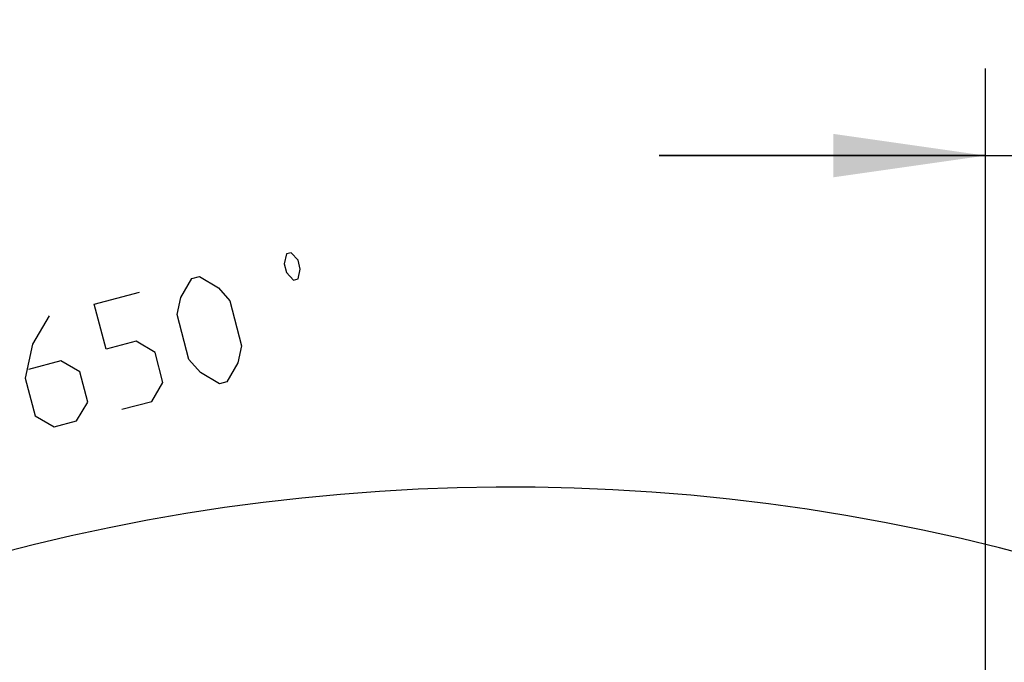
# Model space of a CAD drawing. Header units: millimetres. Extents: x 0 to 420, y 0 to 297.
# Tile 31 of 200: x 61 to 84, y 125 to 140. Entities that reach past the tile are written whole.
import ezdxf

# ---------------------------------------------------------------- set-up
doc = ezdxf.new("R2010")
doc.units = ezdxf.units.MM
doc.header["$LTSCALE"] = 23.1
doc.layers.get('0').update_dxf_attribs({"linetype": 'CONTINUOUS'})
doc.layers.add('DIM_PILOTEES', color=7, linetype='CONTINUOUS')
doc.styles.get("Standard").update_dxf_attribs({"font": 'txt', "width": 0.7})
doc.dimstyles.new('DIMSTYLE_2', dxfattribs={"dimtxt": 2.5, "dimasz": 3.5, "dimexe": 2, "dimexo": 0, "dimtad": 1, "dimdec": 0, "dimlfac": 5, "dimdsep": 46, "dimtxsty": 'STANDARD', "dimblk": '_FILLED', "dimblk1": '_FILLED', "dimblk2": '_FILLED', "dimcen": 0.09, "dimazin": 2, "dimtp": 0.3, "dimtm": 0.3, "dimtfac": 1, "dimtdec": 0, "dimtofl": 0, "dimtmove": 0, "dimatfit": 3, "dimldrblk": '_FILLED', "dimfxl": 1, "dimtolj": 1, "dimarcsym": 0})
doc.dimstyles.new('DIMSTYLE_9', dxfattribs={"dimtxt": 2.5, "dimasz": 3.5, "dimexe": 2, "dimexo": 0, "dimgap": 2.5, "dimtad": 1, "dimdsep": 46, "dimtxsty": 'STANDARD', "dimblk": '_FILLED', "dimblk1": '_FILLED', "dimblk2": '_FILLED', "dimcen": 0.09, "dimazin": 2, "dimtp": 0.5, "dimtm": 0.5, "dimtfac": 1, "dimtofl": 0, "dimtmove": 0, "dimatfit": 3, "dimldrblk": '_FILLED', "dimfxl": 1, "dimtolj": 1, "dimarcsym": 0})

# ---------------------------------------------------------------- blocks, each defined once
blk = doc.blocks.new('_FILLED')
at = {"color": 0, "linetype": 'BYBLOCK'}
blk.add_solid([(0, 0), (-1, 0.1429), (-1, -0.1429)], dxfattribs=at)
blk = doc.blocks.new('*D13')
at = {"layer": 'DIM_PILOTEES', "color": 2, "linetype": 'CONTINUOUS'}
for p, q in [((83.475, 117.406), (83.475, 138.66)), ((90.546, 111.013), (90.546, 138.66)), ((83.475, 136.66), (75.975, 136.66)), ((75.975, 136.66), (87.01, 136.66)), ((99.543, 136.66), (87.01, 136.66)), ((90.546, 136.66), (99.543, 136.66))]:
    blk.add_line(p, q, dxfattribs=at)
at = {"layer": 'DIM_PILOTEES', "color": 2, "linetype": 'CONTINUOUS', "xscale": 3.5, "yscale": 3.5, "zscale": 3.5}
for p, rotation in [((83.475, 136.66), 360), ((90.546, 136.66), 180)]:
    blk.add_blockref('_FILLED', p, dxfattribs=dict(at, rotation=rotation))
at = {"layer": 'DIM_PILOTEES', "color": 2, "linetype": 'CONTINUOUS', "insert": (95.972, 139.785), "char_height": 2.5, "width": 5.35714, "attachment_point": 1, "line_spacing_factor": 0.9}
blk.add_mtext('{\\ftxt;\\W0.0001;\\H0.0001;\\~}{\\ftxt;\\W1.4285714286;\\H2.5; }{\\ftxt;\\W0.0001;\\H0.0001;\\~}', dxfattribs=at)
blk = doc.blocks.new('*D16')
at = {"layer": 'DIM_PILOTEES', "color": 2, "linetype": 'CONTINUOUS'}
for start, end in [(-15, 130), (130, 275)]:
    blk.add_arc((72.546, 83.042), 45.994, start, end, dxfattribs=at)
for points in [[(117.262, 74.661), (116.973, 71.138), (118.237, 74.44)], [(73.084, 36.552), (76.555, 37.223), (73.034, 37.55)]]:
    blk.add_solid(points, dxfattribs=at)
at = {"layer": 'DIM_PILOTEES', "color": 2, "linetype": 'CONTINUOUS', "insert": (59.68, 132.386), "char_height": 2.5, "width": 26.73214, "attachment_point": 2, "rotation": 14.6137, "line_spacing_factor": 0.9}
blk.add_mtext('{\\ftxt;\\W0.0001;\\H0.0001;\\~}{\\ftxt;\\W7.1285714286;\\H2.5; }{\\ftxt;\\W0.0001;\\H0.0001;\\~}', dxfattribs=at)

msp = doc.modelspace()

# ---------------------------------------------------------------- linework, layer by layer
at = {"layer": 'DIM_PILOTEES', "color": 2, "linetype": 'CONTINUOUS'}
for points in [[(67.6673, 134.2531), (67.5089, 134.4271), (67.4031, 134.3995), (67.3498, 134.1704), (67.4024, 133.9688), (67.5608, 133.7948), (67.6666, 133.8224), (67.7199, 134.0515), (67.6673, 134.2531)], [(65.1591, 131.969), (64.8888, 133.0058), (64.9715, 133.3965), (65.227, 133.8321), (65.3998, 133.8772), (65.8355, 133.6217), (66.0984, 133.3212), (66.3687, 132.2844), (66.286, 131.8938), (66.0305, 131.4581), (65.8577, 131.413), (65.422, 131.6685), (65.1591, 131.969)], [(63.6114, 130.8273), (64.3026, 131.0075), (64.5581, 131.4432), (64.3778, 132.1344), (63.9421, 132.3899), (63.251, 132.2097), (62.9806, 133.2464), (64.0174, 133.5168)], [(61.9439, 132.9761), (61.5607, 132.3226), (61.3953, 131.5413), (61.6205, 130.6773), (62.0562, 130.4218), (62.5746, 130.557), (62.8301, 130.9927), (62.6499, 131.6839), (62.2142, 131.9394), (61.4654, 131.7441)]]:
    msp.add_lwpolyline(points, dxfattribs=at)

# ---------------------------------------------------------------- dimensions: what is measured, and where the dimension line sits
dim = msp.add_linear_dim(base=(90.5461, 136.6603), p1=(83.4746, 117.4058), p2=(90.5461, 111.0129), text='{\\ftxt;\\W0.0001;\\H0.0001;\\~}{\\ftxt;\\W1.4285714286;\\H2.5; }{\\ftxt;\\W0.0001;\\H0.0001;\\~}', dimstyle='DIMSTYLE_2', dxfattribs=at)
dim.commit()
dim.dimension.update_dxf_attribs({"geometry": '*D13', "text_midpoint": (97.4006, 136.6603), "dimtype": 160})
dim = msp.add_angular_dim_3p(base=(42.9818, 118.2751), center=(72.5461, 83.0419), p1=(116.9726, 71.1378), p2=(76.5547, 37.2231), text='{\\ftxt;\\W0.0001;\\H0.0001;\\~}{\\ftxt;\\W7.1285714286;\\H2.5; }{\\ftxt;\\W0.0001;\\H0.0001;\\~}', dimstyle='DIMSTYLE_9', dxfattribs=at)
dim.commit()
dim.dimension.update_dxf_attribs({"geometry": '*D16', "text_midpoint": (61.5033, 127.6903), "dimtype": 165})

doc.saveas('drawing.dxf')
